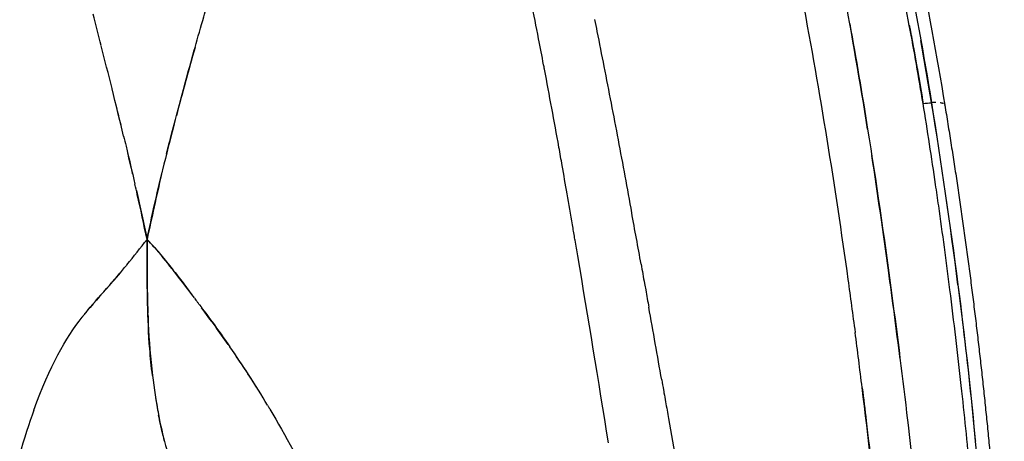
# Model space of a CAD drawing. Header units: millimetres. Extents: x 0 to 1905, y 0 to 2577.
# Tile 22 of 70: x 1793 to 1904, y 334 to 382. Entities that reach past the tile are written whole.
import ezdxf

# ---------------------------------------------------------------- set-up
doc = ezdxf.new("R2010")
doc.units = ezdxf.units.MM
doc.header["$MEASUREMENT"] = 0
doc.layers.add('Crea2D$visibili$linee', color=7, linetype='Continuous', true_color=0x000000)

msp = doc.modelspace()

# ---------------------------------------------------------------- linework, layer by layer
at = {"layer": 'Crea2D$visibili$linee'}
for centre, radius, start, end in [((1207.5, 227.64), 613.95, 14.24961, 14.59288), ((914.33, 153.17), 916.43, 13.93845, 14.25031), ((2250.41, 254.46), 454.55, 164.1575, 165.161), ((912.61, 198.28), 956.55, 10.17902, 10.71329), ((1190.76, 221.17), 631.76, 13.49268, 13.99137), ((1043.39, 185.15), 783.47, 13.63256, 13.78843), ((1896.58, 366.55), 5.81, 90.7262, 94.9231), ((1334.89, 280.59), 568.64, 7.1956, 9.2846), ((1897.42, 372.04), 0.152, 7.0921, 30.6902), ((807.14, 179.18), 1063.73, 10.18642, 10.188), ((779.38, 174.2), 1091.94, 10.07707, 10.18591), ((1272.71, 239.88), 547.71, 13.1332, 13.3835), ((700.56, 160.21), 1171.99, 9.9181, 10.07646), ((587.72, 140.48), 1286.54, 9.76001, 9.91783), ((-70.43, 4.6), 1965.13, 10.24598, 10.41753), ((1680.77, 454.96), 160.39, 321.0242, 322.3273), ((1790.14, 339.86), 24.51, 41.4276, 44.1968), ((1754.39, 395.11), 65.5, 318.6722, 320.3271), ((1637.97, 219.43), 218.61, 36.7854, 37.8188), ((-2263.78, -388.46), 4193.42, 10.01919, 10.13286), ((1720.76, 278.13), 117.14, 30.887, 34.7122), ((1718.1, 276.42), 120.3, 31.8215, 34.3305), ((1868.27, 348.58), 60.34, 188.7354, 190.5767)]:
    msp.add_arc(centre, radius, start, end, dxfattribs=at)
for points, knots in [([(1848.66, 498.6), (1852.4, 494.02), (1855.92, 489.27), (1862.45, 479.53), (1865.46, 474.52), (1868.2, 469.41), (1868.74, 468.39), (1869.94, 466.1), (1872.35, 461.22), (1875.31, 454.67), (1878.61, 446.49), (1880.63, 440.87), (1881.63, 437.96), (1883.47, 432.59), (1885.14, 427.18), (1888.23, 416.29), (1889.64, 410.8), (1890.94, 405.3), (1891.59, 402.55), (1892.21, 399.79), (1893.48, 393.97), (1894.05, 391.2), (1895.64, 383.2), (1896.64, 377.65), (1897.57, 372.07)], [0.000598, 0.000598, 0.000598, 0.000598, 17.88205, 17.88205, 35.682699, 35.682699, 35.682699, 39.133685, 43.434208, 52.009195, 60.686383, 69.909837, 69.909837, 69.909837, 87.575458, 87.575458, 105.231133, 105.231133, 105.231133, 112.881242, 112.881242, 121.377582, 121.377582, 140.455846, 140.455846, 140.455846, 140.455846]), ([(1888.88, 369.37), (1888.04, 374.65), (1886.67, 382.55), (1884.93, 391.72), (1883.84, 396.93), (1883.26, 399.54), (1882.97, 400.84)], [0.7500114, 0.7500114, 0.7500114, 0.7500114, 0.875, 0.9375, 0.96875, 1, 1, 1, 1]), ([(1878.32, 399.47), (1878.61, 398.18), (1879.18, 395.59), (1880.27, 390.41), (1882.07, 381.31), (1884.34, 368.23), (1886.22, 355.73), (1887.2, 348.45), (1887.47, 346.46)], [-1, -1, -1, -1, -0.96875, -0.9375, -0.875, -0.75, -0.625, -0.578125, -0.578125, -0.578125, -0.578125]), ([(1852.48, 376.1), (1852.45, 376.27), (1852.23, 377.42), (1851.49, 381.28), (1850.22, 387.65), (1849, 393.43), (1848.32, 396.51), (1848.23, 396.91)], [0.6337838, 0.6337838, 0.6337838, 0.6337838, 0.6369341, 0.6547547, 0.7042227, 0.7532684, 0.7605545, 0.7605545, 0.7605545, 0.7605545]), ([(1895.13, 372.26), (1894.63, 375.19), (1893.56, 381.42), (1892.24, 387.76), (1891.47, 391.17), (1891.43, 391.33)], [5.0000091, 5.0000091, 5.0000091, 5.0000091, 5.0588403, 5.1249386, 5.1281509, 5.1281509, 5.1281509, 5.1281509]), ([(1809.91, 366.55), (1810.06, 367.15), (1810.49, 368.86), (1811.24, 371.72), (1812.17, 375.12), (1813.12, 378.56), (1813.99, 381.59), (1814.55, 383.47), (1814.76, 384.2)], [3.1161996, 3.1161996, 3.1161996, 3.1161996, 3.1376998, 3.1775058, 3.2174296, 3.2577982, 3.2984142, 3.3238726, 3.3238726, 3.3238726, 3.3238726]), ([(1886.87, 381.22), (1887.58, 377.28), (1889.25, 367.41), (1891.37, 352.82), (1893.64, 334.76), (1895.27, 319.2), (1896.05, 308.28), (1896.27, 304.85), (1896.27, 304.85)], [2.1562582, 2.1562582, 2.1562582, 2.1562582, 2.2500064, 2.3904871, 2.5000131, 2.6717482, 2.7500041, 2.7500055, 2.7500055, 2.7500055, 2.7500055]), ([(1858.39, 380.36), (1858.65, 379.04), (1859.46, 374.97), (1860.78, 368.16), (1861.8, 362.67), (1862.3, 359.93), (1862.3, 359.93)], [2.364697, 2.364697, 2.364697, 2.364697, 2.388168, 2.4369629, 2.4855167, 2.4855227, 2.4855227, 2.4855227, 2.4855227]), ([(1896.88, 360.7), (1896.76, 361.5), (1896.43, 363.83), (1895.85, 367.68), (1895.37, 370.73), (1895.13, 372.26)], [3.8854391, 3.8854391, 3.8854391, 3.8854391, 3.9091564, 3.9544009, 4, 4, 4, 4]), ([(1896.08, 372.33), (1897.12, 365.51), (1899.02, 353.08), (1900.43, 340.29), (1900.99, 334.38), (1901.01, 334.21)], [1.000013, 1.000013, 1.000013, 1.000013, 1.2021744, 1.3684948, 1.3735687, 1.3735687, 1.3735687, 1.3735687]), ([(1897.41, 372.23), (1897.38, 372.25), (1897.34, 372.26), (1897.23, 372.29), (1897.17, 372.31), (1897.09, 372.32)], [2.417147, 2.417147, 2.417147, 2.417147, 2.5, 2.5, 2.6093761, 2.6093761, 2.6093761, 2.6093761]), ([(1810.78, 369.96), (1810.32, 368.21), (1809.86, 366.39), (1809.43, 364.59), (1809.41, 364.51)], [2.84324467, 2.84324467, 2.84324467, 2.84324467, 2.90530001, 2.90824164, 2.90824164, 2.90824164, 2.90824164]), ([(1805.08, 368.58), (1805.17, 368.2), (1805.61, 366.4), (1806.03, 364.59), (1806.36, 363.16)], [2.89145714, 2.89145714, 2.89145714, 2.89145714, 2.90200365, 2.94209081, 2.94209081, 2.94209081, 2.94209081]), ([(1892.54, 343.44), (1892.12, 346.79), (1891.11, 354.46), (1890.01, 362.09), (1889.35, 366.39)], [0.546875, 0.546875, 0.546875, 0.546875, 0.625, 0.7265625, 0.7265625, 0.7265625, 0.7265625]), ([(1807.72, 356.94), (1807.99, 358.24), (1808.52, 360.74), (1809.12, 363.28), (1809.41, 364.51)], [3, 3, 3, 3, 3.04768799, 3.09176794, 3.09176794, 3.09176794, 3.09176794]), ([(1807.72, 356.94), (1807.36, 358.63), (1806.92, 360.7), (1806.45, 362.77), (1806.36, 363.16)], [2, 2, 2, 2, 2.04702431, 2.05790944, 2.05790944, 2.05790944, 2.05790944]), ([(1902.06, 292.22), (1902.12, 294.29), (1902.16, 297.4), (1902.13, 301.77), (1901.96, 309.49), (1901.49, 317.82), (1900.81, 326.31), (1900.25, 332.61), (1899.41, 340.85), (1898.41, 349.26), (1897.54, 356.01), (1897.1, 359.15), (1896.88, 360.7)], [0, 0, 0, 0, 6.210957, 9.345355, 13.114805, 29.381752, 34.362775, 38.650711, 48.351318, 59.235783, 64.052793, 68.757615, 68.757615, 68.757615, 68.757615]), ([(1808.33, 341.61), (1808.2, 342.6), (1807.93, 345.32), (1807.73, 350.44), (1807.72, 354.55), (1807.72, 356.94)], [2.4131487, 2.4131487, 2.4131487, 2.4131487, 2.5274513, 2.7246717, 3, 3, 3, 3]), ([(1810.55, 353.61), (1809.89, 354.46), (1808.96, 355.62), (1807.99, 356.66), (1807.72, 356.94)], [1.94879448, 1.94879448, 1.94879448, 1.94879448, 1.98585384, 2, 2, 2, 2]), ([(1808.58, 356.01), (1809.05, 355.48), (1809.5, 354.93), (1810.14, 354.13), (1810.34, 353.87), (1810.54, 353.62)], [3.01171874, 3.01171874, 3.01171874, 3.01171874, 3.03125, 3.03125, 3.04105551, 3.04105551, 3.04105551, 3.04105551]), ([(1859.7, 334.01), (1858.56, 341.05), (1857.42, 348.07), (1856.13, 355.67), (1856.03, 356.25), (1855.93, 356.83)], [0.3780448, 0.3780448, 0.3780448, 0.3780448, 0.5059544, 0.5059606, 0.516569, 0.516569, 0.516569, 0.516569]), ([(1805.46, 354.08), (1805.41, 354.02), (1805.37, 353.97), (1805.28, 353.86), (1805.23, 353.81), (1805.19, 353.76)], [3.058553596, 3.058553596, 3.058553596, 3.058553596, 3.0625, 3.0625, 3.066366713, 3.066366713, 3.066366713, 3.066366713]), ([(1801.01, 348.93), (1801.8, 349.89), (1802.62, 350.79), (1803.98, 352.29), (1804.54, 352.96), (1805.19, 353.76)], [1.7734375, 1.7734375, 1.7734375, 1.7734375, 1.875, 1.875, 1.9336329, 1.9336329, 1.9336329, 1.9336329]), ([(1810.55, 353.61), (1810.98, 353.06), (1811.39, 352.53), (1812.2, 351.47), (1812.6, 350.93), (1813.01, 350.39)], [3.04112569, 3.04112569, 3.04112569, 3.04112569, 3.0625, 3.0625, 3.0859375, 3.0859375, 3.0859375, 3.0859375]), ([(1899.05, 351.81), (1899.25, 350.22), (1899.45, 348.63), (1900.64, 338.53), (1901.48, 329.92), (1902.05, 321.2), (1902.05, 321.14), (1902.05, 321.07)], [3.203125, 3.203125, 3.203125, 3.203125, 3.25, 3.25, 3.5, 3.5, 3.5019044, 3.5019044, 3.5019044, 3.5019044]), ([(1813.62, 349.57), (1814.1, 348.93), (1814.58, 348.29), (1815.73, 346.71), (1816.39, 345.78), (1817.05, 344.83)], [3.0976568, 3.0976568, 3.0976568, 3.0976568, 3.125, 3.125, 3.1640625, 3.1640625, 3.1640625, 3.1640625]), ([(1800.51, 348.31), (1800.5, 348.29), (1800.48, 348.27), (1800.45, 348.23), (1800.44, 348.21), (1800.42, 348.19)], [3.248048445, 3.248048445, 3.248048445, 3.248048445, 3.25, 3.25, 3.251954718, 3.251954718, 3.251954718, 3.251954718]), ([(1807.82, 348.46), (1807.83, 348.13), (1807.92, 345.84), (1808.2, 342.09), (1808.91, 337.5), (1809.69, 333.93), (1810.39, 331.88), (1810.7, 330.97)], [2.3246616, 2.3246616, 2.3246616, 2.3246616, 2.3634022, 2.5868581, 2.7545116, 2.8901051, 3, 3, 3, 3]), ([(1890.93, 314.96), (1890.69, 317.75), (1889.91, 326.21), (1888.72, 336.71), (1887.74, 344.39), (1887.47, 346.46)], [10.2911904, 10.2911904, 10.2911904, 10.2911904, 10.359847, 10.4999847, 10.5518454, 10.5518454, 10.5518454, 10.5518454]), ([(1888.26, 340.23), (1888.42, 338.99), (1889.22, 332.41), (1890.22, 323.13), (1891.17, 312.34), (1891.68, 305.23), (1891.94, 300.82), (1892.03, 299.12)], [-0.5293032, -0.5293032, -0.5293032, -0.5293032, -0.5, -0.375, -0.3125, -0.25, -0.2109375, -0.2109375, -0.2109375, -0.2109375]), ([(1809.66, 334.28), (1809.59, 334.57), (1809.36, 335.51), (1809.15, 336.47), (1809.02, 337.13)], [2.1313609, 2.1313609, 2.1313609, 2.1313609, 2.1645565, 2.2417163, 2.2417163, 2.2417163, 2.2417163]), ([(1866.46, 336.75), (1867.66, 329.93), (1868.86, 323.09), (1870.08, 316.24), (1870.08, 316.24)], [2.622276, 2.622276, 2.622276, 2.622276, 2.7427726, 2.7427726, 2.7427726, 2.7427726, 2.7427726])]:
    msp.add_open_spline(points, degree=3, knots=knots, dxfattribs=at)
for points, degree in [([(1889.63, 404.42), (1892.16, 393.82), (1894.31, 383.14), (1896.08, 372.33)], 3), ([(1858.12, 381.69), (1858.21, 381.24), (1858.3, 380.8), (1858.39, 380.36)], 3), ([(1893.57, 381.05), (1893.91, 379.29), (1894.23, 377.54), (1894.54, 375.78), (1894.84, 374.02), (1895.13, 372.26)], 5), ([(1896.08, 372.33), (1895.69, 374.67), (1895.29, 377.01), (1894.88, 379.34)], 3), ([(1895.13, 372.26), (1895.45, 372.28), (1895.76, 372.31), (1896.08, 372.33)], 3), ([(1896.55, 372.35), (1896.54, 372.35), (1896.54, 372.35), (1896.53, 372.35)], 3), ([(1897.05, 372.32), (1897.04, 372.33), (1897.04, 372.33), (1897.03, 372.33)], 3), ([(1897.08, 372.32), (1897.08, 372.32), (1897.07, 372.32), (1897.06, 372.32)], 3), ([(1809.35, 364.26), (1808.77, 361.8), (1808.25, 359.37), (1807.72, 356.94)], 3), ([(1806.53, 362.44), (1806.94, 360.61), (1807.33, 358.78), (1807.72, 356.94)], 3), ([(1855.88, 357.12), (1855.8, 357.6), (1855.72, 358.09), (1855.63, 358.58)], 3), ([(1855.93, 356.83), (1855.92, 356.93), (1855.9, 357.02), (1855.88, 357.12)], 3), ([(1807.72, 356.94), (1807.72, 354.18), (1807.71, 351.41), (1807.81, 348.64)], 3), ([(1863.36, 354.14), (1863.49, 353.41), (1863.62, 352.68), (1863.75, 351.95)], 3), ([(1803.48, 351.74), (1802.48, 350.62), (1801.52, 349.58), (1800.6, 348.42)], 3), ([(1863.75, 351.95), (1863.8, 351.72), (1863.84, 351.48), (1863.88, 351.25)], 3), ([(1863.88, 351.25), (1864, 350.6), (1864.12, 349.94), (1864.23, 349.29)], 3), ([(1813.05, 350.33), (1813.17, 350.17), (1813.29, 350.01), (1813.42, 349.84)], 3), ([(1813.62, 349.57), (1813.55, 349.66), (1813.49, 349.75), (1813.42, 349.84)], 3), ([(1800.51, 348.31), (1800.54, 348.35), (1800.57, 348.38), (1800.6, 348.42)], 3), ([(1816.85, 345.11), (1815.88, 346.5), (1814.88, 347.87), (1813.86, 349.24)], 3), ([(1794.98, 337.71), (1796.78, 342.72), (1798.52, 345.75), (1800.42, 348.19)], 3), ([(1865.69, 341.1), (1865.75, 340.72), (1865.82, 340.35), (1865.89, 339.97)], 3), ([(1865.89, 339.97), (1865.91, 339.86), (1865.93, 339.76), (1865.94, 339.65)], 3), ([(1865.94, 339.65), (1866, 339.31), (1866.06, 338.97), (1866.12, 338.64)], 3), ([(1821.28, 338.26), (1821.33, 338.17), (1821.39, 338.09), (1821.44, 338)], 3), ([(1866.12, 338.64), (1866.23, 338.01), (1866.35, 337.38), (1866.46, 336.75)], 3), ([(1794.98, 337.71), (1793.89, 334.67), (1792.76, 330.88), (1791.56, 326.41)], 3), ([(1821.55, 337.81), (1821.51, 337.87), (1821.48, 337.94), (1821.44, 338)], 3), ([(1821.55, 337.81), (1823.31, 334.84), (1825.04, 331.65), (1826.74, 328.25)], 3)]:
    msp.add_open_spline(points, degree=degree, dxfattribs=at)
msp.add_rational_spline([(1897.57, 372.06), (1898.97, 363.61), (1900.18, 355.12), (1901.19, 346.61), (1902.2, 338.06), (1903.05, 329.42), (1903.61, 320.72), (1903.88, 316.37), (1904.09, 312.01), (1904.25, 305.44), (1904.27, 303.25), (1904.27, 298.85), (1904.24, 296.65), (1904.17, 294.44), (1904.1, 292.23), (1904, 290.02), (1903.71, 285.56), (1903.52, 283.33), (1903.26, 281.1), (1903.01, 278.85), (1902.69, 276.61), (1902.27, 274.39), (1902.21, 274.09), (1902.1, 273.51), (1901.88, 272.43), (1901.49, 270.74), (1901.1, 269.33), (1900.8, 268.43)], [1, 0.999820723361, 0.999820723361, 1, 1, 1, 1, 1, 1, 1, 1, 1, 1, 1, 1, 1, 1, 1, 1, 1, 1, 1, 1, 1, 1, 1, 1, 1], degree=3, knots=[0, 0, 0, 0, 25.706514, 25.706514, 25.706514, 52.278019, 52.278019, 52.278019, 65.541442, 65.541442, 72.173818, 72.173818, 78.81981, 78.81981, 78.81981, 85.490834, 85.490834, 92.227506, 92.227506, 92.227506, 99.008744, 99.008744, 99.008744, 99.938084, 100.782588, 102.30627, 105.154644, 105.154644, 105.154644, 105.154644], dxfattribs=at)

doc.saveas('drawing.dxf')
